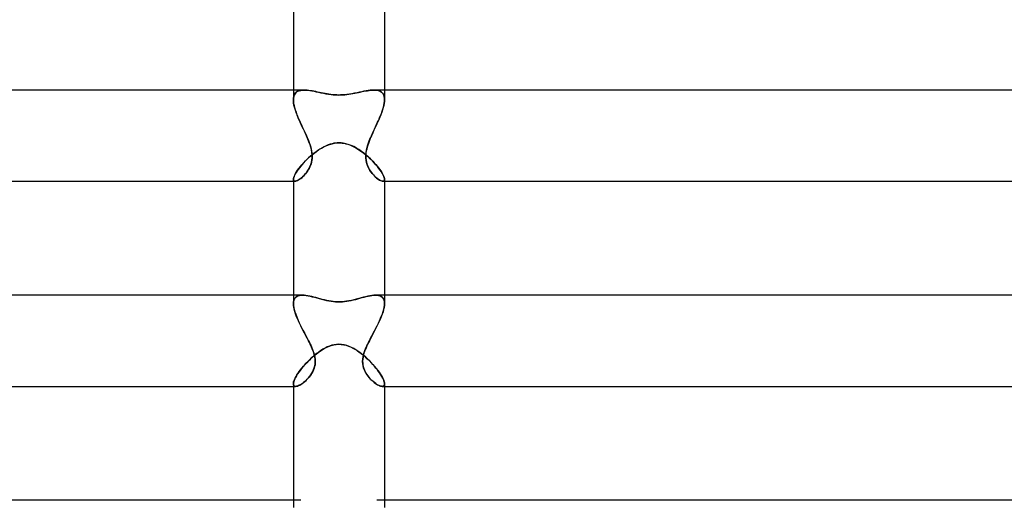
# Model space of a CAD drawing. Header units: millimetres. Extents: x -247 to 247, y -2 to 180.
# Tile 30 of 58: x -14 to 29, y 22 to 43. Entities that reach past the tile are written whole.
import ezdxf

# ---------------------------------------------------------------- set-up
doc = ezdxf.new("R2010")
doc.units = ezdxf.units.MM
doc.layers.add('HIDDEN', color=7, linetype='Continuous')
doc.layers.add('THICK', color=7, linetype='Continuous')

msp = doc.modelspace()

# ---------------------------------------------------------------- linework, layer by layer
at = {"layer": 'HIDDEN'}
for p, q in [((-2, 40), (-2, 39.578)), ((-1.966, 39.775), (-1.985, 39.717)), ((-1.984, 39.719), (-1.965, 39.78)), ((-1.941, 39.827), (-1.966, 39.775)), ((-1.965, 39.78), (-1.936, 39.833)), ((-1.908, 39.87), (-1.941, 39.827)), ((-1.936, 39.833), (-1.9, 39.88)), ((-1.87, 39.907), (-1.908, 39.87)), ((-1.9, 39.88), (-1.856, 39.918)), ((-1.825, 39.938), (-1.87, 39.907)), ((-1.856, 39.918), (-1.804, 39.949)), ((-1.775, 39.961), (-1.825, 39.938)), ((-1.804, 39.949), (-1.744, 39.972)), ((-1.72, 39.979), (-1.775, 39.961)), ((-1.744, 39.972), (-1.678, 39.988)), ((-1.66, 39.991), (-1.72, 39.979)), ((-1.678, 39.988), (-1.606, 39.997)), ((-1.596, 39.998), (-1.66, 39.991)), ((-1.606, 39.997), (-1.527, 40)), ((-1.528, 40), (-1.596, 39.998)), ((-1.461, 39.998), (-1.528, 40)), ((-1.392, 39.993), (-1.461, 39.998)), ((-1.321, 39.985), (-1.392, 39.993)), ((-1.247, 39.974), (-1.321, 39.985)), ((-1.172, 39.962), (-1.247, 39.974)), ((-1.095, 39.948), (-1.172, 39.962)), ((-1.017, 39.932), (-1.095, 39.948)), ((-0.937, 39.916), (-1.017, 39.932)), ((-0.857, 39.899), (-0.937, 39.916)), ((-0.775, 39.881), (-0.857, 39.899)), ((-0.692, 39.865), (-0.775, 39.881)), ((-0.608, 39.848), (-0.692, 39.865)), ((-0.523, 39.833), (-0.608, 39.848)), ((-0.437, 39.82), (-0.523, 39.833)), ((-0.351, 39.808), (-0.437, 39.82)), ((-0.265, 39.798), (-0.351, 39.808)), ((-0.177, 39.791), (-0.265, 39.798)), ((-0.089, 39.787), (-0.177, 39.791)), ((0, 39.785), (-0.089, 39.787)), ((0.074, 39.786), (0, 39.785)), ((0.157, 39.79), (0.074, 39.786)), ((0.248, 39.797), (0.157, 39.79)), ((0.348, 39.808), (0.248, 39.797)), ((0.456, 39.823), (0.348, 39.808)), ((0.571, 39.842), (0.456, 39.823)), ((0.684, 39.863), (0.571, 39.842)), ((0.793, 39.885), (0.684, 39.863)), ((0.897, 39.907), (0.793, 39.885)), ((0.997, 39.928), (0.897, 39.907)), ((1.093, 39.947), (0.997, 39.928)), ((1.187, 39.964), (1.093, 39.947)), ((1.277, 39.979), (1.187, 39.964)), ((1.365, 39.99), (1.277, 39.979)), ((1.448, 39.997), (1.365, 39.99)), ((1.527, 40), (1.448, 39.997)), ((1.606, 39.997), (1.527, 40)), ((1.528, 40), (1.596, 39.998)), ((1.596, 39.998), (1.66, 39.991)), ((1.678, 39.988), (1.606, 39.997)), ((1.66, 39.991), (1.72, 39.979)), ((1.744, 39.972), (1.678, 39.988)), ((1.72, 39.979), (1.775, 39.961)), ((1.804, 39.949), (1.744, 39.972)), ((1.775, 39.961), (1.825, 39.938)), ((1.856, 39.918), (1.804, 39.949)), ((1.825, 39.938), (1.87, 39.907)), ((1.9, 39.88), (1.856, 39.918)), ((1.87, 39.907), (1.908, 39.87)), ((1.936, 39.833), (1.9, 39.88)), ((1.908, 39.87), (1.941, 39.827)), ((1.965, 39.78), (1.936, 39.833)), ((1.941, 39.827), (1.966, 39.775)), ((1.984, 39.719), (1.965, 39.78)), ((1.966, 39.775), (1.985, 39.717)), ((2, 40), (2, 39.578)), ((-2, 39.577), (-1.996, 39.651)), ((-1.996, 39.651), (-2, 39.578)), ((-1.997, 39.501), (-2, 39.577)), ((-2, 39.577), (-1.996, 39.499)), ((-1.987, 39.421), (-1.997, 39.501)), ((-1.996, 39.651), (-1.984, 39.719)), ((-1.985, 39.717), (-1.996, 39.651)), ((-1.996, 39.499), (-1.986, 39.414)), ((-1.971, 39.338), (-1.987, 39.421)), ((-1.986, 39.414), (-1.968, 39.324)), ((-1.95, 39.251), (-1.971, 39.338)), ((-1.968, 39.324), (-1.945, 39.23)), ((1.968, 39.325), (1.945, 39.23)), ((1.95, 39.251), (1.971, 39.338)), ((1.986, 39.415), (1.968, 39.325)), ((1.971, 39.338), (1.987, 39.421)), ((1.996, 39.651), (1.984, 39.719)), ((1.985, 39.717), (1.996, 39.651)), ((1.996, 39.499), (1.986, 39.415)), ((1.987, 39.421), (1.997, 39.501)), ((2, 39.577), (1.996, 39.651)), ((1.996, 39.651), (2, 39.578)), ((2, 39.578), (1.996, 39.499)), ((1.997, 39.501), (2, 39.577)), ((-1.925, 39.162), (-1.95, 39.251)), ((-1.945, 39.23), (-1.915, 39.131)), ((-1.895, 39.07), (-1.925, 39.162)), ((-1.915, 39.131), (-1.88, 39.028)), ((-1.861, 38.976), (-1.895, 39.07)), ((-1.88, 39.028), (-1.84, 38.922)), ((-1.824, 38.88), (-1.861, 38.976)), ((-1.84, 38.922), (-1.796, 38.812)), ((-1.784, 38.783), (-1.824, 38.88)), ((1.784, 38.783), (1.824, 38.88)), ((1.841, 38.922), (1.796, 38.813)), ((1.824, 38.88), (1.861, 38.976)), ((1.88, 39.029), (1.841, 38.922)), ((1.861, 38.976), (1.895, 39.07)), ((1.915, 39.132), (1.88, 39.029)), ((1.895, 39.07), (1.925, 39.162)), ((1.945, 39.23), (1.915, 39.132)), ((1.925, 39.162), (1.95, 39.251)), ((-1.796, 38.812), (-1.749, 38.701)), ((-1.742, 38.686), (-1.784, 38.783)), ((-1.749, 38.701), (-1.698, 38.587)), ((-1.698, 38.587), (-1.742, 38.686)), ((-1.653, 38.488), (-1.698, 38.587)), ((-1.698, 38.587), (-1.645, 38.471)), ((-1.607, 38.389), (-1.653, 38.488)), ((-1.645, 38.471), (-1.591, 38.354)), ((1.645, 38.471), (1.591, 38.354)), ((1.607, 38.389), (1.653, 38.488)), ((1.698, 38.587), (1.645, 38.471)), ((1.653, 38.488), (1.698, 38.587)), ((1.749, 38.701), (1.698, 38.587)), ((1.698, 38.587), (1.742, 38.686)), ((1.742, 38.686), (1.784, 38.783)), ((1.796, 38.813), (1.749, 38.701)), ((-1.561, 38.29), (-1.607, 38.389)), ((-1.591, 38.354), (-1.536, 38.236)), ((-1.516, 38.192), (-1.561, 38.29)), ((-1.536, 38.236), (-1.481, 38.118)), ((-1.471, 38.096), (-1.516, 38.192)), ((-1.481, 38.118), (-1.428, 38)), ((-1.428, 38), (-1.471, 38.096)), ((-1.394, 37.921), (-1.428, 38)), ((-1.428, 38), (-1.39, 37.915)), ((1.428, 38), (1.39, 37.915)), ((1.394, 37.921), (1.428, 38)), ((1.481, 38.118), (1.428, 38)), ((1.428, 38), (1.471, 38.096)), ((1.471, 38.096), (1.516, 38.192)), ((1.536, 38.236), (1.481, 38.118)), ((1.516, 38.192), (1.561, 38.29)), ((1.591, 38.354), (1.536, 38.236)), ((1.561, 38.29), (1.607, 38.389)), ((-1.361, 37.844), (-1.394, 37.921)), ((-1.39, 37.915), (-1.355, 37.83)), ((-1.33, 37.767), (-1.361, 37.844)), ((-1.355, 37.83), (-1.321, 37.746)), ((-1.299, 37.686), (-1.33, 37.767)), ((-1.321, 37.746), (-1.29, 37.662)), ((-1.267, 37.593), (-1.299, 37.686)), ((-1.29, 37.662), (-1.262, 37.579)), ((-1.235, 37.489), (-1.267, 37.593)), ((-1.262, 37.579), (-1.237, 37.496)), ((-0.648, 37.518), (-0.531, 37.572)), ((-0.531, 37.572), (-0.411, 37.617)), ((-0.411, 37.617), (-0.297, 37.649)), ((-0.297, 37.649), (-0.19, 37.671)), ((-0.19, 37.671), (-0.091, 37.682)), ((-0.091, 37.682), (0, 37.686)), ((0, 37.686), (0.073, 37.684)), ((0.073, 37.684), (0.146, 37.677)), ((0.146, 37.677), (0.222, 37.665)), ((0.222, 37.665), (0.302, 37.648)), ((0.302, 37.648), (0.385, 37.625)), ((0.385, 37.625), (0.471, 37.595)), ((0.471, 37.595), (0.562, 37.558)), ((1.235, 37.489), (1.267, 37.593)), ((1.262, 37.579), (1.237, 37.496)), ((1.29, 37.662), (1.262, 37.579)), ((1.267, 37.593), (1.299, 37.686)), ((1.321, 37.746), (1.29, 37.662)), ((1.299, 37.686), (1.33, 37.767)), ((1.355, 37.83), (1.321, 37.746)), ((1.33, 37.767), (1.361, 37.844)), ((1.39, 37.915), (1.355, 37.83)), ((1.361, 37.844), (1.394, 37.921)), ((-1.287, 37.067), (-1.19, 37.151)), ((-1.237, 37.496), (-1.216, 37.413)), ((-1.208, 37.377), (-1.235, 37.489)), ((-1.216, 37.413), (-1.198, 37.329)), ((-1.187, 37.26), (-1.208, 37.377)), ((-1.198, 37.329), (-1.185, 37.245)), ((-1.19, 37.151), (-1.089, 37.234)), ((-1.176, 37.143), (-1.187, 37.26)), ((-1.185, 37.245), (-1.177, 37.162)), ((-1.177, 37.162), (-1.175, 37.08)), ((-1.177, 37.031), (-1.176, 37.143)), ((-1.089, 37.234), (-0.983, 37.312)), ((-0.983, 37.312), (-0.875, 37.387)), ((-0.875, 37.387), (-0.763, 37.456)), ((-0.763, 37.456), (-0.648, 37.518)), ((0.562, 37.558), (0.652, 37.515)), ((0.652, 37.515), (0.742, 37.467)), ((0.742, 37.467), (0.831, 37.415)), ((0.831, 37.415), (0.919, 37.357)), ((0.919, 37.357), (1.005, 37.297)), ((1.005, 37.297), (1.09, 37.232)), ((1.09, 37.232), (1.173, 37.165)), ((1.173, 37.165), (1.254, 37.096)), ((1.177, 37.162), (1.175, 37.08)), ((1.176, 37.143), (1.187, 37.26)), ((1.177, 37.031), (1.176, 37.143)), ((1.185, 37.245), (1.177, 37.162)), ((1.198, 37.329), (1.185, 37.245)), ((1.187, 37.26), (1.208, 37.377)), ((1.216, 37.413), (1.198, 37.329)), ((1.208, 37.377), (1.235, 37.489)), ((1.237, 37.496), (1.216, 37.413)), ((-1.692, 36.641), (-1.623, 36.724)), ((-1.623, 36.724), (-1.547, 36.809)), ((-1.547, 36.809), (-1.465, 36.895)), ((-1.465, 36.895), (-1.378, 36.981)), ((-1.378, 36.981), (-1.287, 37.067)), ((-1.271, 36.641), (-1.236, 36.729)), ((-1.224, 36.767), (-1.248, 36.696)), ((-1.236, 36.729), (-1.208, 36.824)), ((-1.203, 36.842), (-1.224, 36.767)), ((-1.208, 36.824), (-1.187, 36.924)), ((-1.188, 36.919), (-1.203, 36.842)), ((-1.179, 36.999), (-1.188, 36.919)), ((-1.187, 36.924), (-1.177, 37.031)), ((-1.175, 37.08), (-1.179, 36.999)), ((1.175, 37.08), (1.179, 36.999)), ((1.187, 36.924), (1.177, 37.031)), ((1.179, 36.999), (1.188, 36.919)), ((1.208, 36.824), (1.187, 36.924)), ((1.188, 36.919), (1.203, 36.842)), ((1.203, 36.842), (1.224, 36.767)), ((1.236, 36.729), (1.208, 36.824)), ((1.224, 36.767), (1.248, 36.696)), ((1.271, 36.641), (1.236, 36.729)), ((1.254, 37.096), (1.332, 37.025)), ((1.332, 37.025), (1.408, 36.953)), ((1.408, 36.953), (1.48, 36.88)), ((1.48, 36.88), (1.549, 36.807)), ((1.549, 36.807), (1.614, 36.733)), ((1.614, 36.733), (1.676, 36.661)), ((-1.966, 36.214), (-1.939, 36.273)), ((-1.939, 36.273), (-1.905, 36.338)), ((-1.905, 36.338), (-1.862, 36.408)), ((-1.862, 36.408), (-1.812, 36.482)), ((-1.812, 36.482), (-1.756, 36.56)), ((-1.756, 36.56), (-1.692, 36.641)), ((-1.567, 36.22), (-1.513, 36.276)), ((-1.514, 36.275), (-1.559, 36.228)), ((-1.469, 36.326), (-1.514, 36.275)), ((-1.513, 36.276), (-1.46, 36.338)), ((-1.426, 36.381), (-1.469, 36.326)), ((-1.46, 36.338), (-1.408, 36.405)), ((-1.385, 36.439), (-1.426, 36.381)), ((-1.408, 36.405), (-1.358, 36.479)), ((-1.346, 36.499), (-1.385, 36.439)), ((-1.358, 36.479), (-1.312, 36.557)), ((-1.31, 36.562), (-1.346, 36.499)), ((-1.312, 36.557), (-1.271, 36.641)), ((-1.277, 36.628), (-1.31, 36.562)), ((-1.248, 36.696), (-1.277, 36.628)), ((1.248, 36.696), (1.277, 36.628)), ((1.312, 36.557), (1.271, 36.641)), ((1.277, 36.628), (1.31, 36.562)), ((1.31, 36.562), (1.346, 36.499)), ((1.358, 36.479), (1.312, 36.557)), ((1.346, 36.499), (1.385, 36.439)), ((1.408, 36.405), (1.358, 36.479)), ((1.385, 36.439), (1.426, 36.381)), ((1.46, 36.338), (1.408, 36.405)), ((1.426, 36.381), (1.469, 36.326)), ((1.513, 36.276), (1.46, 36.338)), ((1.469, 36.326), (1.514, 36.275)), ((1.567, 36.22), (1.513, 36.276)), ((1.514, 36.275), (1.559, 36.228)), ((1.676, 36.661), (1.733, 36.589)), ((1.733, 36.589), (1.786, 36.519)), ((1.786, 36.519), (1.834, 36.451)), ((1.834, 36.451), (1.876, 36.386)), ((1.876, 36.386), (1.913, 36.323)), ((1.913, 36.323), (1.944, 36.264)), ((-2, 36.079), (-1.996, 36.117)), ((-2, 36.08), (-1.998, 36.056)), ((-1.998, 36.054), (-2, 36.079)), ((-2, 36), (-1.927, 36)), ((-1.998, 36.056), (-1.991, 36.035)), ((-1.991, 36.034), (-1.998, 36.054)), ((-1.996, 36.117), (-1.985, 36.162)), ((-1.991, 36.035), (-1.981, 36.02)), ((-1.98, 36.019), (-1.991, 36.034)), ((-1.985, 36.162), (-1.966, 36.214)), ((-1.981, 36.02), (-1.966, 36.008)), ((-1.965, 36.008), (-1.98, 36.019)), ((-1.966, 36.008), (-1.948, 36.002)), ((-1.947, 36.002), (-1.965, 36.008)), ((-1.948, 36.002), (-1.925, 36)), ((-1.925, 36), (-1.947, 36.002)), ((-1.925, 36), (-1.893, 36.004)), ((-1.895, 36.004), (-1.925, 36)), ((-1.861, 36.013), (-1.895, 36.004)), ((-1.893, 36.004), (-1.857, 36.015)), ((-1.823, 36.029), (-1.861, 36.013)), ((-1.857, 36.015), (-1.816, 36.033)), ((-1.783, 36.05), (-1.823, 36.029)), ((-1.816, 36.033), (-1.771, 36.057)), ((-1.74, 36.077), (-1.783, 36.05)), ((-1.771, 36.057), (-1.723, 36.088)), ((-1.696, 36.108), (-1.74, 36.077)), ((-1.723, 36.088), (-1.673, 36.126)), ((-1.651, 36.143), (-1.696, 36.108)), ((-1.673, 36.126), (-1.62, 36.17)), ((-1.605, 36.184), (-1.651, 36.143)), ((-1.62, 36.17), (-1.567, 36.22)), ((-1.559, 36.228), (-1.605, 36.184)), ((1.559, 36.228), (1.605, 36.184)), ((1.62, 36.17), (1.567, 36.22)), ((1.605, 36.184), (1.651, 36.143)), ((1.673, 36.126), (1.62, 36.17)), ((1.651, 36.143), (1.696, 36.108)), ((1.723, 36.088), (1.673, 36.126)), ((1.696, 36.108), (1.74, 36.077)), ((1.771, 36.057), (1.723, 36.088)), ((1.74, 36.077), (1.783, 36.05)), ((1.816, 36.033), (1.771, 36.057)), ((1.783, 36.05), (1.823, 36.029)), ((1.857, 36.015), (1.816, 36.033)), ((1.823, 36.029), (1.861, 36.013)), ((1.893, 36.004), (1.857, 36.015)), ((1.861, 36.013), (1.895, 36.004)), ((1.925, 36), (1.893, 36.004)), ((1.895, 36.004), (1.925, 36)), ((1.948, 36.002), (1.925, 36)), ((1.925, 36), (1.947, 36.002)), ((1.927, 36), (2, 36)), ((1.944, 36.264), (1.968, 36.21)), ((1.947, 36.002), (1.965, 36.008)), ((1.966, 36.008), (1.948, 36.002)), ((1.965, 36.008), (1.98, 36.019)), ((1.981, 36.02), (1.966, 36.008)), ((1.968, 36.21), (1.986, 36.161)), ((1.98, 36.019), (1.991, 36.034)), ((1.991, 36.035), (1.981, 36.02)), ((1.986, 36.161), (1.996, 36.117)), ((1.998, 36.056), (1.991, 36.035)), ((1.991, 36.034), (1.998, 36.054)), ((1.996, 36.117), (2, 36.08)), ((2, 36.08), (1.998, 36.056)), ((1.998, 36.054), (2, 36.079)), ((-2, 31), (-2, 30.633)), ((-1.996, 30.705), (-2, 30.633)), ((-2, 30.632), (-1.996, 30.704)), ((-1.983, 30.771), (-1.996, 30.705)), ((-1.996, 30.704), (-1.983, 30.769)), ((-1.961, 30.827), (-1.983, 30.771)), ((-1.983, 30.769), (-1.962, 30.825)), ((-1.962, 30.825), (-1.932, 30.874)), ((-1.931, 30.876), (-1.961, 30.827)), ((-1.932, 30.874), (-1.894, 30.914)), ((-1.893, 30.916), (-1.931, 30.876)), ((-1.894, 30.914), (-1.849, 30.946)), ((-1.847, 30.947), (-1.893, 30.916)), ((-1.849, 30.946), (-1.796, 30.971)), ((-1.794, 30.971), (-1.847, 30.947)), ((-1.796, 30.971), (-1.737, 30.987)), ((-1.735, 30.988), (-1.794, 30.971)), ((-1.737, 30.987), (-1.671, 30.997)), ((-1.67, 30.997), (-1.735, 30.988)), ((-1.671, 30.997), (-1.6, 31)), ((-1.6, 31), (-1.67, 30.997)), ((-1.525, 30.997), (-1.6, 31)), ((-1.447, 30.989), (-1.525, 30.997)), ((-1.365, 30.976), (-1.447, 30.989)), ((-1.28, 30.96), (-1.365, 30.976)), ((-1.193, 30.94), (-1.28, 30.96)), ((-1.104, 30.918), (-1.193, 30.94)), ((-1.014, 30.895), (-1.104, 30.918)), ((-0.922, 30.87), (-1.014, 30.895)), ((-0.829, 30.844), (-0.922, 30.87)), ((-0.734, 30.819), (-0.829, 30.844)), ((-0.637, 30.794), (-0.734, 30.819)), ((-0.538, 30.771), (-0.637, 30.794)), ((-0.439, 30.751), (-0.538, 30.771)), ((-0.34, 30.733), (-0.439, 30.751)), ((-0.247, 30.72), (-0.34, 30.733)), ((-0.159, 30.712), (-0.247, 30.72)), ((-0.077, 30.707), (-0.159, 30.712)), ((0, 30.705), (-0.077, 30.707)), ((0.073, 30.707), (0, 30.705)), ((0.154, 30.712), (0.073, 30.707)), ((0.242, 30.72), (0.154, 30.712)), ((0.337, 30.733), (0.242, 30.72)), ((0.44, 30.751), (0.337, 30.733)), ((0.548, 30.773), (0.44, 30.751)), ((0.655, 30.799), (0.548, 30.773)), ((0.761, 30.826), (0.655, 30.799)), ((0.866, 30.855), (0.761, 30.826)), ((0.969, 30.883), (0.866, 30.855)), ((1.07, 30.91), (0.969, 30.883)), ((1.168, 30.935), (1.07, 30.91)), ((1.263, 30.956), (1.168, 30.935)), ((1.354, 30.974), (1.263, 30.956)), ((1.441, 30.988), (1.354, 30.974)), ((1.523, 30.997), (1.441, 30.988)), ((1.6, 31), (1.523, 30.997)), ((1.671, 30.997), (1.6, 31)), ((1.6, 31), (1.67, 30.997)), ((1.67, 30.997), (1.735, 30.988)), ((1.737, 30.987), (1.671, 30.997)), ((1.735, 30.988), (1.794, 30.971)), ((1.796, 30.971), (1.737, 30.987)), ((1.794, 30.971), (1.847, 30.947)), ((1.849, 30.946), (1.796, 30.971)), ((1.847, 30.947), (1.893, 30.916)), ((1.894, 30.914), (1.849, 30.946)), ((1.893, 30.916), (1.931, 30.876)), ((1.932, 30.874), (1.894, 30.914)), ((1.931, 30.876), (1.961, 30.827)), ((1.962, 30.825), (1.932, 30.874)), ((1.961, 30.827), (1.983, 30.771)), ((1.983, 30.769), (1.962, 30.825)), ((1.983, 30.771), (1.996, 30.705)), ((1.996, 30.704), (1.983, 30.769)), ((1.996, 30.705), (2, 30.633)), ((2, 30.632), (1.996, 30.704)), ((2, 31), (2, 30.633)), ((-2, 30.633), (-1.996, 30.551)), ((-1.996, 30.555), (-2, 30.632)), ((-1.984, 30.471), (-1.996, 30.555)), ((-1.996, 30.551), (-1.982, 30.461)), ((-1.965, 30.381), (-1.984, 30.471)), ((-1.982, 30.461), (-1.961, 30.366)), ((-1.939, 30.288), (-1.965, 30.381)), ((-1.961, 30.366), (-1.932, 30.266)), ((-1.907, 30.19), (-1.939, 30.288)), ((-1.932, 30.266), (-1.896, 30.161)), ((1.932, 30.266), (1.896, 30.161)), ((1.907, 30.19), (1.939, 30.288)), ((1.961, 30.366), (1.932, 30.266)), ((1.939, 30.288), (1.965, 30.381)), ((1.982, 30.461), (1.961, 30.366)), ((1.965, 30.381), (1.984, 30.471)), ((1.996, 30.551), (1.982, 30.461)), ((1.984, 30.471), (1.996, 30.555)), ((2, 30.633), (1.996, 30.551)), ((1.996, 30.555), (2, 30.632)), ((-1.869, 30.09), (-1.907, 30.19)), ((-1.896, 30.161), (-1.854, 30.051)), ((-1.827, 29.986), (-1.869, 30.09)), ((-1.854, 30.051), (-1.807, 29.939)), ((-1.78, 29.88), (-1.827, 29.986)), ((-1.807, 29.939), (-1.754, 29.824)), ((-1.73, 29.772), (-1.78, 29.88)), ((-1.754, 29.824), (-1.698, 29.707)), ((1.754, 29.824), (1.698, 29.707)), ((1.73, 29.772), (1.78, 29.88)), ((1.807, 29.939), (1.754, 29.824)), ((1.78, 29.88), (1.827, 29.986)), ((1.854, 30.051), (1.807, 29.939)), ((1.827, 29.986), (1.869, 30.09)), ((1.896, 30.161), (1.854, 30.051)), ((1.869, 30.09), (1.907, 30.19)), ((-1.677, 29.663), (-1.73, 29.772)), ((-1.698, 29.707), (-1.639, 29.588)), ((-1.621, 29.553), (-1.677, 29.663)), ((-1.639, 29.588), (-1.578, 29.469)), ((-1.563, 29.442), (-1.621, 29.553)), ((-1.578, 29.469), (-1.515, 29.35)), ((-1.505, 29.33), (-1.563, 29.442)), ((1.505, 29.33), (1.563, 29.442)), ((1.578, 29.469), (1.515, 29.35)), ((1.563, 29.442), (1.621, 29.553)), ((1.639, 29.588), (1.578, 29.469)), ((1.621, 29.553), (1.677, 29.663)), ((1.698, 29.707), (1.639, 29.588)), ((1.677, 29.663), (1.73, 29.772)), ((-1.515, 29.35), (-1.453, 29.232)), ((-1.446, 29.219), (-1.505, 29.33)), ((-1.453, 29.232), (-1.392, 29.115)), ((-1.389, 29.109), (-1.446, 29.219)), ((-1.392, 29.115), (-1.333, 29)), ((-1.333, 29), (-1.389, 29.109)), ((-1.297, 28.928), (-1.333, 29)), ((-1.333, 29), (-1.295, 28.923)), ((1.333, 29), (1.295, 28.923)), ((1.297, 28.928), (1.333, 29)), ((1.392, 29.115), (1.333, 29)), ((1.333, 29), (1.389, 29.109)), ((1.389, 29.109), (1.446, 29.219)), ((1.453, 29.232), (1.392, 29.115)), ((1.446, 29.219), (1.505, 29.33)), ((1.515, 29.35), (1.453, 29.232)), ((-1.262, 28.856), (-1.297, 28.928)), ((-1.295, 28.923), (-1.258, 28.847)), ((-1.229, 28.786), (-1.262, 28.856)), ((-1.258, 28.847), (-1.223, 28.772)), ((-1.198, 28.716), (-1.229, 28.786)), ((-1.223, 28.772), (-1.189, 28.696)), ((-1.168, 28.646), (-1.198, 28.716)), ((-1.189, 28.696), (-1.157, 28.617)), ((-1.138, 28.567), (-1.168, 28.646)), ((-1.157, 28.617), (-1.126, 28.535)), ((-1.108, 28.481), (-1.138, 28.567)), ((-1.126, 28.535), (-1.099, 28.451)), ((-0.917, 28.484), (-0.83, 28.546)), ((-0.83, 28.546), (-0.742, 28.603)), ((-0.742, 28.603), (-0.652, 28.657)), ((-0.652, 28.657), (-0.555, 28.708)), ((-0.555, 28.708), (-0.452, 28.754)), ((-0.452, 28.754), (-0.344, 28.793)), ((-0.344, 28.793), (-0.231, 28.823)), ((-0.231, 28.823), (-0.115, 28.842)), ((-0.115, 28.842), (0, 28.848)), ((0, 28.848), (0.104, 28.843)), ((0.104, 28.843), (0.209, 28.828)), ((0.209, 28.828), (0.313, 28.803)), ((0.313, 28.803), (0.414, 28.769)), ((0.414, 28.769), (0.513, 28.728)), ((0.513, 28.728), (0.61, 28.68)), ((0.61, 28.68), (0.703, 28.627)), ((0.703, 28.627), (0.797, 28.569)), ((0.797, 28.569), (0.889, 28.505)), ((0.889, 28.505), (0.981, 28.436)), ((1.126, 28.534), (1.098, 28.451)), ((1.108, 28.481), (1.138, 28.567)), ((1.156, 28.616), (1.126, 28.534)), ((1.138, 28.567), (1.168, 28.646)), ((1.189, 28.696), (1.156, 28.616)), ((1.168, 28.646), (1.198, 28.716)), ((1.223, 28.772), (1.189, 28.696)), ((1.198, 28.716), (1.229, 28.786)), ((1.258, 28.847), (1.223, 28.772)), ((1.229, 28.786), (1.262, 28.856)), ((1.295, 28.923), (1.258, 28.847)), ((1.262, 28.856), (1.297, 28.928)), ((-1.411, 28.043), (-1.334, 28.122)), ((-1.334, 28.122), (-1.254, 28.2)), ((-1.254, 28.2), (-1.172, 28.275)), ((-1.172, 28.275), (-1.089, 28.348)), ((-1.081, 28.388), (-1.108, 28.481)), ((-1.099, 28.451), (-1.075, 28.366)), ((-1.089, 28.348), (-1.004, 28.418)), ((-1.059, 28.289), (-1.081, 28.388)), ((-1.075, 28.366), (-1.057, 28.28)), ((-1.044, 28.189), (-1.059, 28.289)), ((-1.057, 28.28), (-1.045, 28.194)), ((-1.045, 28.194), (-1.04, 28.109)), ((-1.039, 28.091), (-1.044, 28.189)), ((-1.044, 27.996), (-1.039, 28.091)), ((-1.04, 28.109), (-1.041, 28.026)), ((-1.004, 28.418), (-0.917, 28.484)), ((0.981, 28.436), (1.072, 28.362)), ((1.045, 28.193), (1.039, 28.108)), ((1.039, 28.091), (1.044, 28.189)), ((1.039, 28.108), (1.041, 28.025)), ((1.044, 27.996), (1.039, 28.091)), ((1.044, 28.189), (1.059, 28.289)), ((1.057, 28.279), (1.045, 28.193)), ((1.075, 28.365), (1.057, 28.279)), ((1.059, 28.289), (1.081, 28.388)), ((1.072, 28.362), (1.161, 28.285)), ((1.098, 28.451), (1.075, 28.365)), ((1.081, 28.388), (1.108, 28.481)), ((1.161, 28.285), (1.248, 28.205)), ((1.248, 28.205), (1.333, 28.123)), ((1.333, 28.123), (1.415, 28.039)), ((-1.793, 27.573), (-1.741, 27.648)), ((-1.741, 27.648), (-1.684, 27.725)), ((-1.684, 27.725), (-1.622, 27.804)), ((-1.622, 27.804), (-1.555, 27.883)), ((-1.555, 27.883), (-1.485, 27.963)), ((-1.485, 27.963), (-1.411, 28.043)), ((-1.187, 27.58), (-1.145, 27.655)), ((-1.148, 27.65), (-1.184, 27.584)), ((-1.116, 27.719), (-1.148, 27.65)), ((-1.145, 27.655), (-1.109, 27.735)), ((-1.088, 27.792), (-1.116, 27.719)), ((-1.109, 27.735), (-1.08, 27.818)), ((-1.066, 27.867), (-1.088, 27.792)), ((-1.08, 27.818), (-1.058, 27.905)), ((-1.05, 27.945), (-1.066, 27.867)), ((-1.058, 27.905), (-1.044, 27.996)), ((-1.041, 28.026), (-1.05, 27.945)), ((1.041, 28.025), (1.051, 27.944)), ((1.058, 27.905), (1.044, 27.996)), ((1.051, 27.944), (1.066, 27.866)), ((1.08, 27.818), (1.058, 27.905)), ((1.066, 27.866), (1.088, 27.791)), ((1.109, 27.735), (1.08, 27.818)), ((1.088, 27.791), (1.116, 27.718)), ((1.145, 27.655), (1.109, 27.735)), ((1.116, 27.718), (1.148, 27.649)), ((1.187, 27.58), (1.145, 27.655)), ((1.148, 27.649), (1.185, 27.583)), ((1.415, 28.039), (1.493, 27.955)), ((1.493, 27.955), (1.566, 27.87)), ((1.566, 27.87), (1.636, 27.786)), ((1.636, 27.786), (1.7, 27.703)), ((1.7, 27.703), (1.76, 27.622)), ((-1.987, 27.194), (-1.97, 27.246)), ((-1.97, 27.246), (-1.947, 27.304)), ((-1.947, 27.304), (-1.918, 27.366)), ((-1.918, 27.366), (-1.882, 27.432)), ((-1.882, 27.432), (-1.84, 27.501)), ((-1.84, 27.501), (-1.793, 27.573)), ((-1.556, 27.166), (-1.499, 27.212)), ((-1.5, 27.211), (-1.55, 27.171)), ((-1.451, 27.256), (-1.5, 27.211)), ((-1.499, 27.212), (-1.443, 27.263)), ((-1.403, 27.303), (-1.451, 27.256)), ((-1.443, 27.263), (-1.388, 27.318)), ((-1.355, 27.353), (-1.403, 27.303)), ((-1.388, 27.318), (-1.334, 27.377)), ((-1.31, 27.406), (-1.355, 27.353)), ((-1.334, 27.377), (-1.282, 27.441)), ((-1.266, 27.462), (-1.31, 27.406)), ((-1.282, 27.441), (-1.233, 27.508)), ((-1.224, 27.521), (-1.266, 27.462)), ((-1.233, 27.508), (-1.187, 27.58)), ((-1.184, 27.584), (-1.224, 27.521)), ((1.185, 27.583), (1.224, 27.52)), ((1.233, 27.508), (1.187, 27.58)), ((1.224, 27.52), (1.267, 27.461)), ((1.282, 27.441), (1.233, 27.508)), ((1.267, 27.461), (1.311, 27.405)), ((1.334, 27.377), (1.282, 27.441)), ((1.311, 27.405), (1.356, 27.352)), ((1.388, 27.318), (1.334, 27.377)), ((1.356, 27.352), (1.404, 27.302)), ((1.443, 27.263), (1.388, 27.318)), ((1.404, 27.302), (1.452, 27.255)), ((1.499, 27.212), (1.443, 27.263)), ((1.452, 27.255), (1.501, 27.211)), ((1.556, 27.166), (1.499, 27.212)), ((1.501, 27.211), (1.551, 27.17)), ((1.76, 27.622), (1.814, 27.543)), ((1.814, 27.543), (1.862, 27.466)), ((1.862, 27.466), (1.903, 27.394)), ((1.903, 27.394), (1.937, 27.325)), ((1.937, 27.325), (1.965, 27.261)), ((1.965, 27.261), (1.984, 27.203)), ((1.984, 27.203), (1.996, 27.152)), ((-2, 27.108), (-1.997, 27.148)), ((-1.997, 27.074), (-2, 27.108)), ((-2, 27.107), (-1.997, 27.074)), ((-2, 27), (-1.9, 27)), ((-1.997, 27.148), (-1.987, 27.194)), ((-1.997, 27.074), (-1.988, 27.047)), ((-1.988, 27.047), (-1.997, 27.074)), ((-1.988, 27.047), (-1.973, 27.026)), ((-1.973, 27.026), (-1.988, 27.047)), ((-1.973, 27.026), (-1.953, 27.011)), ((-1.953, 27.011), (-1.973, 27.026)), ((-1.953, 27.011), (-1.928, 27.003)), ((-1.928, 27.003), (-1.953, 27.011)), ((-1.928, 27.003), (-1.898, 27)), ((-1.899, 27), (-1.928, 27.003)), ((-1.898, 27), (-1.86, 27.004)), ((-1.864, 27.003), (-1.898, 27)), ((-1.826, 27.012), (-1.864, 27.003)), ((-1.86, 27.004), (-1.817, 27.015)), ((-1.785, 27.027), (-1.826, 27.012)), ((-1.817, 27.015), (-1.77, 27.033)), ((-1.742, 27.046), (-1.785, 27.027)), ((-1.77, 27.033), (-1.72, 27.058)), ((-1.696, 27.071), (-1.742, 27.046)), ((-1.72, 27.058), (-1.667, 27.088)), ((-1.648, 27.1), (-1.696, 27.071)), ((-1.667, 27.088), (-1.612, 27.125)), ((-1.599, 27.133), (-1.648, 27.1)), ((-1.612, 27.125), (-1.556, 27.166)), ((-1.55, 27.171), (-1.599, 27.133)), ((1.551, 27.17), (1.6, 27.132)), ((1.612, 27.125), (1.556, 27.166)), ((1.6, 27.132), (1.649, 27.099)), ((1.667, 27.088), (1.612, 27.125)), ((1.649, 27.099), (1.697, 27.07)), ((1.72, 27.058), (1.667, 27.088)), ((1.697, 27.07), (1.743, 27.046)), ((1.77, 27.033), (1.72, 27.058)), ((1.743, 27.046), (1.787, 27.026)), ((1.817, 27.015), (1.77, 27.033)), ((1.787, 27.026), (1.827, 27.012)), ((1.86, 27.004), (1.817, 27.015)), ((1.827, 27.012), (1.865, 27.003)), ((1.898, 27), (1.86, 27.004)), ((1.865, 27.003), (1.899, 27)), ((1.928, 27.003), (1.898, 27)), ((1.899, 27), (1.928, 27.003)), ((1.9, 27), (2, 27)), ((1.953, 27.011), (1.928, 27.003)), ((1.928, 27.003), (1.953, 27.011)), ((1.973, 27.026), (1.953, 27.011)), ((1.953, 27.011), (1.973, 27.026)), ((1.988, 27.047), (1.973, 27.026)), ((1.973, 27.026), (1.988, 27.047)), ((1.997, 27.074), (1.988, 27.047)), ((1.988, 27.047), (1.997, 27.074)), ((1.996, 27.152), (2, 27.107)), ((1.997, 27.074), (2, 27.108)), ((2, 27.107), (1.997, 27.074)), ((-2, 22), (-2, 21.684)), ((2, 22), (2, 21.684))]:
    msp.add_line(p, q, dxfattribs=at)
at = {"layer": 'THICK'}
for p, q in [((-2, 45.056), (-2, 40)), ((2, 45.056), (2, 40)), ((-1.528, 40), (-188.891, 40)), ((-1.527, 40), (-1.448, 39.997)), ((-1.448, 39.997), (-1.365, 39.99)), ((-1.365, 39.99), (-1.277, 39.979)), ((-1.277, 39.979), (-1.187, 39.964)), ((-1.187, 39.964), (-1.093, 39.947)), ((-1.093, 39.947), (-0.997, 39.928)), ((-0.997, 39.928), (-0.897, 39.907)), ((-0.897, 39.907), (-0.793, 39.885)), ((-0.793, 39.885), (-0.684, 39.863)), ((-0.684, 39.863), (-0.571, 39.842)), ((-0.571, 39.842), (-0.456, 39.823)), ((-0.456, 39.823), (-0.348, 39.808)), ((-0.348, 39.808), (-0.248, 39.797)), ((-0.248, 39.797), (-0.157, 39.79)), ((-0.157, 39.79), (-0.074, 39.786)), ((-0.074, 39.786), (0, 39.785)), ((0, 39.785), (0.089, 39.787)), ((0.089, 39.787), (0.177, 39.791)), ((0.177, 39.791), (0.265, 39.798)), ((0.265, 39.798), (0.351, 39.808)), ((0.351, 39.808), (0.437, 39.82)), ((0.437, 39.82), (0.523, 39.833)), ((0.523, 39.833), (0.608, 39.848)), ((0.608, 39.848), (0.692, 39.865)), ((0.692, 39.865), (0.775, 39.881)), ((0.775, 39.881), (0.857, 39.899)), ((0.857, 39.899), (0.937, 39.916)), ((0.937, 39.916), (1.017, 39.932)), ((1.017, 39.932), (1.095, 39.948)), ((1.095, 39.948), (1.172, 39.962)), ((1.172, 39.962), (1.247, 39.974)), ((1.247, 39.974), (1.321, 39.985)), ((1.321, 39.985), (1.392, 39.993)), ((1.392, 39.993), (1.461, 39.998)), ((1.461, 39.998), (1.528, 40)), ((188.891, 40), (1.528, 40)), ((-0.471, 37.595), (-0.562, 37.558)), ((-0.385, 37.625), (-0.471, 37.595)), ((-0.302, 37.648), (-0.385, 37.625)), ((-0.222, 37.665), (-0.302, 37.648)), ((-0.146, 37.677), (-0.222, 37.665)), ((-0.073, 37.684), (-0.146, 37.677)), ((0, 37.686), (-0.073, 37.684)), ((0.091, 37.682), (0, 37.686)), ((0.19, 37.671), (0.091, 37.682)), ((0.297, 37.649), (0.19, 37.671)), ((0.411, 37.617), (0.297, 37.649)), ((0.531, 37.572), (0.411, 37.617)), ((0.648, 37.518), (0.531, 37.572)), ((-1.173, 37.165), (-1.254, 37.096)), ((-1.09, 37.232), (-1.173, 37.165)), ((-1.005, 37.297), (-1.09, 37.232)), ((-0.919, 37.357), (-1.005, 37.297)), ((-0.831, 37.415), (-0.919, 37.357)), ((-0.742, 37.467), (-0.831, 37.415)), ((-0.652, 37.515), (-0.742, 37.467)), ((-0.562, 37.558), (-0.652, 37.515)), ((0.763, 37.456), (0.648, 37.518)), ((0.875, 37.387), (0.763, 37.456)), ((0.983, 37.312), (0.875, 37.387)), ((1.089, 37.234), (0.983, 37.312)), ((1.19, 37.151), (1.089, 37.234)), ((1.287, 37.067), (1.19, 37.151)), ((-1.614, 36.733), (-1.676, 36.661)), ((-1.549, 36.807), (-1.614, 36.733)), ((-1.48, 36.88), (-1.549, 36.807)), ((-1.408, 36.953), (-1.48, 36.88)), ((-1.332, 37.025), (-1.408, 36.953)), ((-1.254, 37.096), (-1.332, 37.025)), ((1.378, 36.981), (1.287, 37.067)), ((1.465, 36.895), (1.378, 36.981)), ((1.547, 36.809), (1.465, 36.895)), ((1.623, 36.724), (1.547, 36.809)), ((1.692, 36.641), (1.623, 36.724)), ((-1.913, 36.323), (-1.944, 36.264)), ((-1.876, 36.386), (-1.913, 36.323)), ((-1.834, 36.451), (-1.876, 36.386)), ((-1.786, 36.519), (-1.834, 36.451)), ((-1.733, 36.589), (-1.786, 36.519)), ((-1.676, 36.661), (-1.733, 36.589)), ((1.756, 36.56), (1.692, 36.641)), ((1.812, 36.482), (1.756, 36.56)), ((1.862, 36.408), (1.812, 36.482)), ((1.905, 36.338), (1.862, 36.408)), ((1.939, 36.273), (1.905, 36.338)), ((1.966, 36.214), (1.939, 36.273)), ((-188.688, 36), (-2, 36)), ((-1.996, 36.117), (-2, 36.08)), ((-2, 36.08), (-2, 31)), ((-1.986, 36.161), (-1.996, 36.117)), ((-1.968, 36.21), (-1.986, 36.161)), ((-1.944, 36.264), (-1.968, 36.21)), ((1.985, 36.162), (1.966, 36.214)), ((1.996, 36.117), (1.985, 36.162)), ((2, 36.079), (1.996, 36.117)), ((2, 36.08), (2, 31)), ((2, 36), (188.688, 36)), ((-1.601, 31), (-192.751, 31)), ((-1.6, 31), (-1.523, 30.997)), ((-1.523, 30.997), (-1.441, 30.988)), ((-1.441, 30.988), (-1.354, 30.974)), ((-1.354, 30.974), (-1.263, 30.956)), ((-1.263, 30.956), (-1.168, 30.935)), ((-1.168, 30.935), (-1.07, 30.91)), ((-1.07, 30.91), (-0.969, 30.883)), ((-0.969, 30.883), (-0.866, 30.855)), ((-0.866, 30.855), (-0.761, 30.826)), ((-0.761, 30.826), (-0.655, 30.799)), ((-0.655, 30.799), (-0.548, 30.773)), ((-0.548, 30.773), (-0.44, 30.751)), ((-0.44, 30.751), (-0.337, 30.733)), ((-0.337, 30.733), (-0.242, 30.72)), ((-0.242, 30.72), (-0.154, 30.712)), ((-0.154, 30.712), (-0.073, 30.707)), ((-0.073, 30.707), (0, 30.705)), ((0, 30.705), (0.077, 30.707)), ((0.077, 30.707), (0.159, 30.712)), ((0.159, 30.712), (0.247, 30.72)), ((0.247, 30.72), (0.34, 30.733)), ((0.34, 30.733), (0.439, 30.751)), ((0.439, 30.751), (0.538, 30.771)), ((0.538, 30.771), (0.637, 30.794)), ((0.637, 30.794), (0.734, 30.819)), ((0.734, 30.819), (0.829, 30.844)), ((0.829, 30.844), (0.922, 30.87)), ((0.922, 30.87), (1.014, 30.895)), ((1.014, 30.895), (1.104, 30.918)), ((1.104, 30.918), (1.193, 30.94)), ((1.193, 30.94), (1.28, 30.96)), ((1.28, 30.96), (1.365, 30.976)), ((1.365, 30.976), (1.447, 30.989)), ((1.447, 30.989), (1.525, 30.997)), ((1.525, 30.997), (1.6, 31)), ((192.751, 31), (1.601, 31)), ((-0.889, 28.505), (-0.981, 28.436)), ((-0.797, 28.569), (-0.889, 28.505)), ((-0.703, 28.627), (-0.797, 28.569)), ((-0.61, 28.68), (-0.703, 28.627)), ((-0.513, 28.728), (-0.61, 28.68)), ((-0.414, 28.769), (-0.513, 28.728)), ((-0.313, 28.803), (-0.414, 28.769)), ((-0.209, 28.828), (-0.313, 28.803)), ((-0.104, 28.843), (-0.209, 28.828)), ((0, 28.848), (-0.104, 28.843)), ((0.115, 28.842), (0, 28.848)), ((0.231, 28.823), (0.115, 28.842)), ((0.344, 28.793), (0.231, 28.823)), ((0.452, 28.754), (0.344, 28.793)), ((0.555, 28.708), (0.452, 28.754)), ((0.652, 28.657), (0.555, 28.708)), ((0.742, 28.603), (0.652, 28.657)), ((0.83, 28.546), (0.742, 28.603)), ((0.917, 28.484), (0.83, 28.546)), ((-1.333, 28.123), (-1.415, 28.039)), ((-1.248, 28.205), (-1.333, 28.123)), ((-1.161, 28.285), (-1.248, 28.205)), ((-1.072, 28.362), (-1.161, 28.285)), ((-0.981, 28.436), (-1.072, 28.362)), ((1.004, 28.418), (0.917, 28.484)), ((1.089, 28.348), (1.004, 28.418)), ((1.172, 28.275), (1.089, 28.348)), ((1.254, 28.2), (1.172, 28.275)), ((1.334, 28.122), (1.254, 28.2)), ((1.411, 28.043), (1.334, 28.122)), ((-1.7, 27.703), (-1.76, 27.622)), ((-1.636, 27.786), (-1.7, 27.703)), ((-1.566, 27.87), (-1.636, 27.786)), ((-1.493, 27.955), (-1.566, 27.87)), ((-1.415, 28.039), (-1.493, 27.955)), ((1.485, 27.963), (1.411, 28.043)), ((1.555, 27.883), (1.485, 27.963)), ((1.622, 27.804), (1.555, 27.883)), ((1.684, 27.725), (1.622, 27.804)), ((1.741, 27.648), (1.684, 27.725)), ((1.793, 27.573), (1.741, 27.648)), ((-1.984, 27.203), (-1.996, 27.152)), ((-1.965, 27.261), (-1.984, 27.203)), ((-1.937, 27.325), (-1.965, 27.261)), ((-1.903, 27.394), (-1.937, 27.325)), ((-1.862, 27.466), (-1.903, 27.394)), ((-1.814, 27.543), (-1.862, 27.466)), ((-1.76, 27.622), (-1.814, 27.543)), ((1.84, 27.501), (1.793, 27.573)), ((1.882, 27.432), (1.84, 27.501)), ((1.918, 27.366), (1.882, 27.432)), ((1.947, 27.304), (1.918, 27.366)), ((1.97, 27.246), (1.947, 27.304)), ((1.987, 27.194), (1.97, 27.246)), ((-192.6, 27), (-2, 27)), ((-1.996, 27.152), (-2, 27.107)), ((-2, 27.108), (-2, 22)), ((1.997, 27.148), (1.987, 27.194)), ((2, 27.108), (1.997, 27.148)), ((2, 27.108), (2, 22)), ((2, 27), (192.6, 27)), ((-1.665, 22), (-196.616, 22)), ((196.616, 22), (1.665, 22))]:
    msp.add_line(p, q, dxfattribs=at)

doc.saveas('drawing.dxf')
